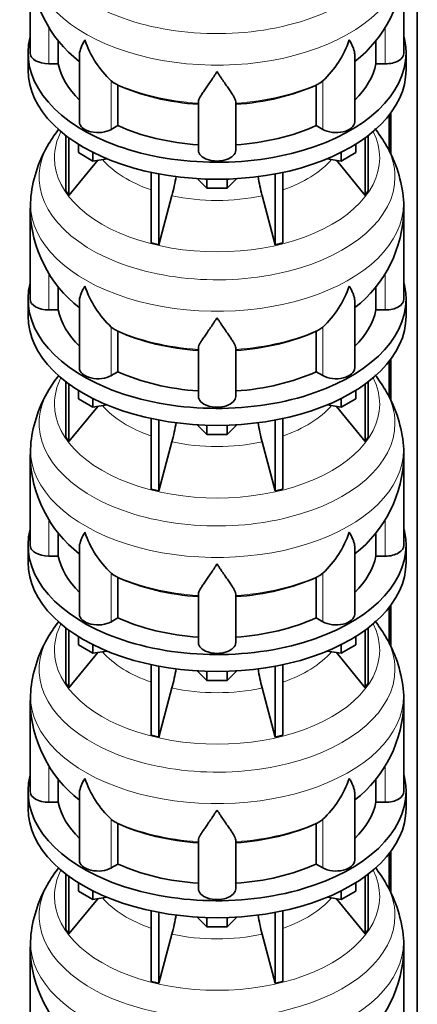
# Model space of a CAD drawing. Header units: millimetres. Extents: x 166 to 762, y -2759 to 1997.
# Tile 6 of 22: x 569 to 761, y -2271 to -1797. Entities that reach past the tile are written whole.
import ezdxf

# ---------------------------------------------------------------- set-up
doc = ezdxf.new("R2010")
doc.units = ezdxf.units.MM
doc.layers.add('LOW_134-13', color=7, linetype='Continuous')
doc.layers.add('VSI134_DIFFUSORE', color=7, linetype='Continuous')

# ---------------------------------------------------------------- blocks, each defined once
blk = doc.blocks.new('SE4')
at = {"layer": 'LOW_134-13', "color": 7, "linetype": 'Continuous', "lineweight": 35}
for p, q in [((760.76, -2491.36), (760.76, -939.68)), ((748.01, -1841.94), (748.01, -1861.7)), ((747.26, -1842.93), (747.26, -1860.3)), ((748.01, -1960.33), (748.01, -1980.1)), ((747.26, -1961.32), (747.26, -1978.69)), ((748.01, -2078.72), (748.01, -2098.49)), ((747.26, -2079.71), (747.26, -2097.08)), ((748.01, -2197.12), (748.01, -2216.88)), ((747.26, -2198.11), (747.26, -2215.48))]:
    blk.add_line(p, q, dxfattribs=at)
at = {"layer": 'VSI134_DIFFUSORE', "color": 7, "linetype": 'Continuous', "lineweight": 35}
for p, q in [((574.33, -1770.07), (574.33, -1813.13)), ((754.33, -1813.13), (754.33, -1770.07)), ((587.86, -1818.32), (587.86, -1806.95)), ((740.8, -1806.88), (740.8, -1818.32)), ((573.33, -1813.13), (573.33, -1821.29)), ((755.33, -1821.29), (755.33, -1813.13)), ((583.33, -1818.32), (587.86, -1818.32)), ((598.06, -1814.03), (598.06, -1846.2)), ((730.61, -1846.2), (730.61, -1814.06)), ((740.8, -1818.32), (745.33, -1818.32)), ((614.84, -1827.57), (613.42, -1826.52)), ((715.24, -1826.52), (713.82, -1827.57)), ((616.62, -1848.02), (616.62, -1828.54)), ((712.04, -1828.54), (712.04, -1848.02)), ((655.33, -1859.89), (655.33, -1836.55)), ((673.33, -1859.89), (673.33, -1836.55)), ((613.42, -1849.87), (616.62, -1848.02)), ((712.04, -1848.02), (715.24, -1849.87)), ((591.5, -1852.79), (591.5, -1879.47)), ((593.03, -1853.94), (593.03, -1881.61)), ((735.63, -1853.94), (735.63, -1881.61)), ((737.16, -1852.79), (737.16, -1879.47)), ((597.58, -1861.05), (597.58, -1857)), ((604.52, -1865.06), (597.58, -1861.05)), ((604.52, -1865.06), (604.52, -1860.89)), ((724.15, -1865.06), (724.15, -1860.89)), ((731.09, -1861.05), (724.15, -1865.06)), ((731.09, -1861.05), (731.09, -1857)), ((593.03, -1881.61), (606.9, -1864.69)), ((611.34, -1864), (604.52, -1865.06)), ((724.15, -1865.06), (717.32, -1864)), ((721.77, -1864.69), (735.63, -1881.61)), ((632.64, -1870.54), (632.64, -1904.47)), ((696.03, -1870.54), (696.03, -1904.47)), ((636.33, -1871.28), (636.33, -1905.35)), ((659.42, -1878.19), (654.77, -1873.54)), ((659.42, -1878.19), (659.42, -1873.76)), ((673.89, -1873.54), (669.24, -1878.19)), ((669.24, -1878.19), (669.24, -1873.76)), ((692.33, -1871.28), (692.33, -1905.35)), ((591.5, -1879.47), (593.03, -1881.61)), ((669.24, -1878.19), (659.42, -1878.19)), ((735.63, -1881.61), (737.16, -1879.47)), ((636.33, -1905.35), (642.61, -1881.73)), ((686.06, -1881.73), (692.33, -1905.35)), ((574.33, -1888.46), (574.33, -1931.52)), ((754.33, -1931.52), (754.33, -1888.46)), ((632.64, -1904.47), (636.33, -1905.35)), ((692.33, -1905.35), (696.03, -1904.47)), ((587.86, -1936.72), (587.86, -1925.35)), ((740.8, -1925.27), (740.8, -1936.72)), ((573.33, -1931.52), (573.33, -1939.68)), ((755.33, -1939.68), (755.33, -1931.52)), ((583.33, -1936.72), (587.86, -1936.72)), ((598.06, -1932.42), (598.06, -1964.59)), ((730.61, -1964.59), (730.61, -1932.45)), ((740.8, -1936.72), (745.33, -1936.72)), ((614.84, -1945.97), (613.42, -1944.92)), ((715.24, -1944.92), (713.82, -1945.97)), ((616.62, -1966.41), (616.62, -1946.94)), ((712.04, -1946.94), (712.04, -1966.41)), ((655.33, -1978.29), (655.33, -1954.94)), ((673.33, -1978.29), (673.33, -1954.94)), ((613.42, -1968.26), (616.62, -1966.41)), ((712.04, -1966.41), (715.24, -1968.26)), ((591.5, -1971.19), (591.5, -1997.86)), ((593.03, -1972.33), (593.03, -2000)), ((735.63, -1972.33), (735.63, -2000)), ((737.16, -1971.19), (737.16, -1997.86)), ((597.58, -1979.45), (597.58, -1975.39)), ((604.52, -1983.45), (597.58, -1979.45)), ((604.52, -1983.45), (604.52, -1979.28)), ((724.15, -1983.45), (724.15, -1979.28)), ((731.09, -1979.45), (724.15, -1983.45)), ((731.09, -1979.45), (731.09, -1975.39)), ((593.03, -2000), (606.9, -1983.08)), ((611.34, -1982.4), (604.52, -1983.45)), ((724.15, -1983.45), (717.32, -1982.4)), ((721.77, -1983.08), (735.63, -2000)), ((632.64, -1988.93), (632.64, -2022.86)), ((696.03, -1988.93), (696.03, -2022.86)), ((636.33, -1989.67), (636.33, -2023.75)), ((659.42, -1996.58), (654.77, -1991.93)), ((659.42, -1996.58), (659.42, -1992.15)), ((673.89, -1991.93), (669.24, -1996.58)), ((669.24, -1996.58), (669.24, -1992.15)), ((692.33, -1989.67), (692.33, -2023.75)), ((591.5, -1997.86), (593.03, -2000)), ((669.24, -1996.58), (659.42, -1996.58)), ((735.63, -2000), (737.16, -1997.86)), ((636.33, -2023.75), (642.61, -2000.13)), ((686.06, -2000.13), (692.33, -2023.75)), ((574.33, -2006.86), (574.33, -2049.91)), ((754.33, -2049.91), (754.33, -2006.86)), ((632.64, -2022.86), (636.33, -2023.75)), ((692.33, -2023.75), (696.03, -2022.86)), ((587.86, -2055.11), (587.86, -2043.74)), ((740.8, -2043.66), (740.8, -2055.11)), ((573.33, -2049.91), (573.33, -2058.08)), ((755.33, -2058.08), (755.33, -2049.91)), ((583.33, -2055.11), (587.86, -2055.11)), ((598.06, -2050.82), (598.06, -2082.98)), ((730.61, -2082.98), (730.61, -2050.84)), ((740.8, -2055.11), (745.33, -2055.11)), ((614.84, -2064.36), (613.42, -2063.31)), ((715.24, -2063.31), (713.82, -2064.36)), ((616.62, -2084.81), (616.62, -2065.33)), ((712.04, -2065.33), (712.04, -2084.81)), ((655.33, -2096.68), (655.33, -2073.33)), ((673.33, -2096.68), (673.33, -2073.33)), ((613.42, -2086.65), (616.62, -2084.81)), ((712.04, -2084.81), (715.24, -2086.65)), ((591.5, -2089.58), (591.5, -2116.26)), ((593.03, -2090.73), (593.03, -2118.39)), ((735.63, -2090.73), (735.63, -2118.39)), ((737.16, -2089.58), (737.16, -2116.26)), ((597.58, -2097.84), (597.58, -2093.78)), ((604.52, -2101.84), (597.58, -2097.84)), ((604.52, -2101.84), (604.52, -2097.67)), ((724.15, -2101.84), (724.15, -2097.67)), ((731.09, -2097.84), (724.15, -2101.84)), ((731.09, -2097.84), (731.09, -2093.78)), ((593.03, -2118.39), (606.9, -2101.48)), ((611.34, -2100.79), (604.52, -2101.84)), ((724.15, -2101.84), (717.32, -2100.79)), ((721.77, -2101.48), (735.63, -2118.39)), ((632.64, -2107.33), (632.64, -2141.25)), ((696.03, -2107.33), (696.03, -2141.25)), ((636.33, -2108.07), (636.33, -2142.14)), ((659.42, -2114.98), (654.77, -2110.33)), ((659.42, -2114.98), (659.42, -2110.54)), ((673.89, -2110.33), (669.24, -2114.98)), ((669.24, -2114.98), (669.24, -2110.54)), ((692.33, -2108.07), (692.33, -2142.14)), ((591.5, -2116.26), (593.03, -2118.39)), ((669.24, -2114.98), (659.42, -2114.98)), ((735.63, -2118.39), (737.16, -2116.26)), ((636.33, -2142.14), (642.61, -2118.52)), ((686.06, -2118.52), (692.33, -2142.14)), ((574.33, -2125.25), (574.33, -2168.3)), ((754.33, -2168.3), (754.33, -2125.25)), ((632.64, -2141.25), (636.33, -2142.14)), ((692.33, -2142.14), (696.03, -2141.25)), ((587.86, -2173.5), (587.86, -2162.13)), ((740.8, -2162.05), (740.8, -2173.5)), ((573.33, -2168.3), (573.33, -2176.47)), ((755.33, -2176.47), (755.33, -2168.3)), ((583.33, -2173.5), (587.86, -2173.5)), ((598.06, -2169.21), (598.06, -2201.37)), ((730.61, -2201.37), (730.61, -2169.23)), ((740.8, -2173.5), (745.33, -2173.5)), ((614.84, -2182.75), (613.42, -2181.7)), ((715.24, -2181.7), (713.82, -2182.75)), ((616.62, -2203.2), (616.62, -2183.72)), ((712.04, -2183.72), (712.04, -2203.2)), ((655.33, -2215.07), (655.33, -2191.72)), ((673.33, -2215.07), (673.33, -2191.72)), ((613.42, -2205.05), (616.62, -2203.2)), ((712.04, -2203.2), (715.24, -2205.05)), ((591.5, -2207.97), (591.5, -2234.65)), ((593.03, -2209.12), (593.03, -2236.78)), ((735.63, -2209.12), (735.63, -2236.78)), ((737.16, -2207.97), (737.16, -2234.65)), ((597.58, -2216.23), (597.58, -2212.17)), ((604.52, -2220.24), (597.58, -2216.23)), ((604.52, -2220.24), (604.52, -2216.06)), ((724.15, -2220.24), (724.15, -2216.06)), ((731.09, -2216.23), (724.15, -2220.24)), ((731.09, -2216.23), (731.09, -2212.17)), ((593.03, -2236.78), (606.9, -2219.87)), ((611.34, -2219.18), (604.52, -2220.24)), ((724.15, -2220.24), (717.32, -2219.18)), ((721.77, -2219.87), (735.63, -2236.78)), ((632.64, -2225.72), (632.64, -2259.65)), ((696.03, -2225.72), (696.03, -2259.65)), ((636.33, -2226.46), (636.33, -2260.53)), ((659.42, -2233.37), (654.77, -2228.72)), ((659.42, -2233.37), (659.42, -2228.93)), ((673.89, -2228.72), (669.24, -2233.37)), ((669.24, -2233.37), (669.24, -2228.93)), ((692.33, -2226.46), (692.33, -2260.53)), ((591.5, -2234.65), (593.03, -2236.78)), ((669.24, -2233.37), (659.42, -2233.37)), ((735.63, -2236.78), (737.16, -2234.65)), ((636.33, -2260.53), (642.61, -2236.91)), ((686.06, -2236.91), (692.33, -2260.53)), ((574.33, -2243.64), (574.33, -2286.7)), ((754.33, -2286.7), (754.33, -2243.64)), ((632.64, -2259.65), (636.33, -2260.53)), ((692.33, -2260.53), (696.03, -2259.65))]:
    blk.add_line(p, q, dxfattribs=at)
at = {"layer": 'VSI134_DIFFUSORE', "color": 4, "linetype": 'Continuous', "lineweight": 9}
for p, q in [((583.33, -1818.32), (583.33, -1800.58)), ((745.33, -1818.32), (745.33, -1800.56)), ((613.42, -1849.87), (613.42, -1826.52)), ((715.24, -1849.87), (715.24, -1826.52)), ((583.33, -1936.72), (583.33, -1918.97)), ((745.33, -1936.72), (745.33, -1918.95)), ((613.42, -1968.26), (613.42, -1944.92)), ((715.24, -1968.26), (715.24, -1944.92)), ((583.33, -2055.11), (583.33, -2037.36)), ((745.33, -2055.11), (745.33, -2037.35)), ((613.42, -2086.65), (613.42, -2063.31)), ((715.24, -2086.65), (715.24, -2063.31)), ((583.33, -2173.5), (583.33, -2155.75)), ((745.33, -2173.5), (745.33, -2155.74)), ((613.42, -2205.05), (613.42, -2181.7)), ((715.24, -2205.05), (715.24, -2181.7))]:
    blk.add_line(p, q, dxfattribs=at)
at = {"layer": 'VSI134_DIFFUSORE', "color": 7, "linetype": 'Continuous', "lineweight": 35}
for centre, radius, start, end in [((635.49, -1768.87), 61.14, 181.132, 232.1909), ((693.03, -1768.94), 61.23, 308.0067, 358.9307), ((645.92, -1791.57), 47.73, 198.6373, 227.0857), ((682.74, -1791.57), 47.73, 312.9143, 341.3628), ((622.75, -1815.18), 14.7, 237.4509, 245.3566), ((705.91, -1815.18), 14.7, 294.6434, 302.5491), ((643.3, -1892.37), 69.74, 142.3464, 149.2085), ((685.45, -1892.35), 69.66, 30.8438, 37.9749), ((636.37, -1888.9), 62.02, 148.6936, 173.583), ((691.69, -1889.03), 62.63, 6.4516, 31.1365), ((552.76, -1857.42), 93.08, 344.857, 350.7337), ((774.59, -1857.63), 91.75, 189.3585, 195.2315), ((853.69, -1900.64), 279.6, 176.1675, 177.5056), ((722.7, -1887.01), 31.58, 357.3423, 9.1126), ((635.49, -1887.27), 61.14, 181.132, 232.1909), ((693.03, -1887.33), 61.23, 308.0067, 358.9307), ((645.92, -1909.96), 47.73, 198.6373, 227.0857), ((682.74, -1909.96), 47.73, 312.9143, 341.3628), ((622.75, -1933.58), 14.7, 237.4509, 245.3566), ((705.91, -1933.58), 14.7, 294.6434, 302.5491), ((643.3, -2010.76), 69.74, 142.3464, 149.2085), ((685.45, -2010.74), 69.66, 30.8438, 37.9749), ((636.37, -2007.3), 62.02, 148.6936, 173.583), ((691.69, -2007.42), 62.63, 6.4516, 31.1365), ((552.76, -1975.81), 93.08, 344.857, 350.7337), ((774.59, -1976.02), 91.75, 189.3585, 195.2315), ((853.69, -2019.04), 279.6, 176.1675, 177.5056), ((722.7, -2005.4), 31.58, 357.3423, 9.1126), ((635.49, -2005.66), 61.14, 181.132, 232.1909), ((693.03, -2005.72), 61.23, 308.0067, 358.9307), ((645.92, -2028.35), 47.73, 198.6373, 227.0857), ((682.74, -2028.35), 47.73, 312.9143, 341.3628), ((622.75, -2051.97), 14.7, 237.4509, 245.3566), ((705.91, -2051.97), 14.7, 294.6434, 302.5491), ((643.3, -2129.15), 69.74, 142.3464, 149.2085), ((685.45, -2129.13), 69.66, 30.8438, 37.9749), ((636.37, -2125.69), 62.02, 148.6936, 173.583), ((691.69, -2125.82), 62.63, 6.4516, 31.1365), ((552.76, -2094.2), 93.08, 344.857, 350.7337), ((774.59, -2094.41), 91.75, 189.3585, 195.2315), ((853.69, -2137.43), 279.6, 176.1675, 177.5056), ((722.7, -2123.79), 31.58, 357.3423, 9.1126), ((635.49, -2124.05), 61.14, 181.132, 232.1909), ((693.03, -2124.11), 61.23, 308.0067, 358.9307), ((645.92, -2146.74), 47.73, 198.6373, 227.0857), ((682.74, -2146.74), 47.73, 312.9143, 341.3628), ((622.75, -2170.36), 14.7, 237.4509, 245.3566), ((705.91, -2170.36), 14.7, 294.6434, 302.5491), ((643.3, -2247.54), 69.74, 142.3464, 149.2085), ((685.45, -2247.52), 69.66, 30.8438, 37.7165), ((636.37, -2244.08), 62.02, 148.6936, 173.583), ((691.69, -2244.21), 62.63, 6.4516, 31.1365), ((552.76, -2212.6), 93.08, 344.857, 350.7337), ((774.59, -2212.8), 91.75, 189.3585, 195.2315), ((853.69, -2255.82), 279.6, 176.1675, 177.5056), ((722.7, -2242.18), 31.58, 357.3423, 9.1126), ((635.49, -2242.44), 61.14, 181.132, 232.1909), ((693.03, -2242.51), 61.23, 308.0067, 358.9307)]:
    blk.add_arc(centre, radius, start, end, dxfattribs=at)
at = {"layer": 'VSI134_DIFFUSORE', "color": 4, "linetype": 'Continuous', "lineweight": 9}
for centre, major_axis, start_param, end_param in [((664.33, -1754.35), (85.67, 0), 2.81186, 6.283185), ((664.33, -1767.11), (-89.83, 0), 0, 3.209019), ((664.33, -1791.65), (-79.5, 0), 0.898849, 1.457346), ((664.33, -1791.65), (79.5, 0), 4.82584, 5.384336), ((664.33, -1863.55), (-78.3, 0), 0, 3.425204), ((664.33, -1863.55), (-78.3, 0), 5.999574, 6.283185), ((664.33, -1872.75), (85.67, 0), 2.81186, 6.283185), ((664.33, -1872.75), (85.67, 0), 0, 0.330126), ((664.33, -1848.44), (-61.63, 0), 0.463231, 1.030574), ((664.33, -1848.44), (61.63, 0), 5.252612, 5.819954), ((664.33, -1885.5), (-89.83, 0), 6.2156, 6.283185), ((664.33, -1885.5), (-89.83, 0), 0, 3.209019), ((664.33, -1848.44), (-61.63, 0), 1.210556, 1.931037), ((664.33, -1910.05), (-79.5, 0), 0.898849, 1.457346), ((664.33, -1910.05), (79.5, 0), 4.82584, 5.384336), ((664.33, -1981.95), (-78.3, 0), 0, 3.425204), ((664.33, -1981.95), (-78.3, 0), 5.999574, 6.283185), ((664.33, -1991.14), (85.67, 0), 2.81186, 6.283185), ((664.33, -1991.14), (85.67, 0), 0, 0.330126), ((664.33, -1966.83), (-61.63, 0), 0.463231, 1.030574), ((664.33, -1966.83), (61.63, 0), 5.252612, 5.819954), ((664.33, -2003.89), (-89.83, 0), 6.2156, 6.283185), ((664.33, -2003.89), (-89.83, 0), 0, 3.209019), ((664.33, -1966.83), (-61.63, 0), 1.210556, 1.931037), ((664.33, -2028.44), (-79.5, 0), 0.898849, 1.457346), ((664.33, -2028.44), (79.5, 0), 4.82584, 5.384336), ((664.33, -2100.34), (-78.3, 0), 0, 3.425204), ((664.33, -2100.34), (-78.3, 0), 5.999574, 6.283185), ((664.33, -2109.53), (85.67, 0), 2.81186, 6.283185), ((664.33, -2109.53), (85.67, 0), 0, 0.330126), ((664.33, -2085.22), (-61.63, 0), 0.463231, 1.030574), ((664.33, -2085.22), (61.63, 0), 5.252612, 5.819954), ((664.33, -2122.29), (-89.83, 0), 6.2156, 6.283185), ((664.33, -2122.29), (-89.83, 0), 0, 3.209019), ((664.33, -2085.22), (-61.63, 0), 1.210556, 1.931037), ((664.33, -2146.83), (-79.5, 0), 0.898849, 1.457346), ((664.33, -2146.83), (79.5, 0), 4.82584, 5.384336), ((664.33, -2218.73), (-78.3, 0), 0, 3.425204), ((664.33, -2218.73), (-78.3, 0), 5.999574, 6.283185), ((664.33, -2227.92), (85.67, 0), 2.81186, 6.283185), ((664.33, -2227.92), (85.67, 0), 0, 0.330126), ((664.33, -2203.61), (-61.63, 0), 0.463231, 1.030574), ((664.33, -2203.61), (61.63, 0), 5.252612, 5.819954), ((664.33, -2240.68), (-89.83, 0), 0, 3.209019), ((664.33, -2240.68), (-89.83, 0), 6.2156, 6.283185), ((664.33, -2203.61), (-61.63, 0), 1.210556, 1.931037)]:
    blk.add_ellipse(centre, major_axis=major_axis, ratio=0.57735, start_param=start_param, end_param=end_param, dxfattribs=at)
at = {"layer": 'VSI134_DIFFUSORE', "color": 7, "linetype": 'Continuous', "lineweight": 35}
for centre, major_axis, start_param, end_param in [((664.33, -1813.13), (91, 0), 2.993207, 6.283185), ((664.33, -1813.13), (91, 0), 0, 0.148386), ((583.33, -1813.13), (9, 0), 3.141593, 4.712389), ((745.33, -1813.13), (-9, 0), 1.570796, 3.141593), ((664.33, -1813.13), (-77, 0), 0.117151, 0.534109), ((664.33, -1813.13), (77, 0), 5.749077, 6.166034), ((664.33, -1821.29), (-91, 0), 0, 3.141593), ((664.33, -1793.65), (-77, 0), 0.902549, 1.453645), ((664.33, -1793.65), (77, 0), 4.82954, 5.380636), ((607.06, -1846.2), (9, 0), 3.141593, 5.497787), ((721.61, -1846.2), (-9, 0), 0.785398, 3.141593), ((664.33, -1813.13), (-77, 0), 0.902549, 1.453645), ((664.33, -1813.13), (77, 0), 4.82954, 5.380636), ((664.33, -1859.89), (-9, 0), 0, 3.141593), ((664.33, -1931.52), (91, 0), 2.993207, 6.283185), ((664.33, -1931.52), (91, 0), 0, 0.148386), ((583.33, -1931.52), (9, 0), 3.141593, 4.712389), ((745.33, -1931.52), (-9, 0), 1.570796, 3.141593), ((664.33, -1931.52), (-77, 0), 0.117151, 0.534109), ((664.33, -1931.52), (77, 0), 5.749077, 6.166034), ((664.33, -1939.68), (-91, 0), 0, 3.141593), ((664.33, -1912.04), (-77, 0), 0.902549, 1.453645), ((664.33, -1912.04), (77, 0), 4.82954, 5.380636), ((607.06, -1964.59), (9, 0), 3.141593, 5.497787), ((721.61, -1964.59), (-9, 0), 0.785398, 3.141593), ((664.33, -1931.52), (-77, 0), 0.902549, 1.453645), ((664.33, -1931.52), (77, 0), 4.82954, 5.380636), ((664.33, -1978.29), (-9, 0), 0, 3.141593), ((664.33, -2049.91), (91, 0), 2.993207, 6.283185), ((664.33, -2049.91), (91, 0), 0, 0.148386), ((583.33, -2049.91), (9, 0), 3.141593, 4.712389), ((745.33, -2049.91), (-9, 0), 1.570796, 3.141593), ((664.33, -2049.91), (-77, 0), 0.117151, 0.534109), ((664.33, -2049.91), (77, 0), 5.749077, 6.166034), ((664.33, -2058.08), (-91, 0), 0, 3.141593), ((664.33, -2030.44), (-77, 0), 0.902549, 1.453645), ((664.33, -2030.44), (77, 0), 4.82954, 5.380636), ((607.06, -2082.98), (9, 0), 3.141593, 5.497787), ((721.61, -2082.98), (-9, 0), 0.785398, 3.141593), ((664.33, -2049.91), (-77, 0), 0.902549, 1.453645), ((664.33, -2049.91), (77, 0), 4.82954, 5.380636), ((664.33, -2096.68), (-9, 0), 0, 3.141593), ((664.33, -2168.3), (91, 0), 2.993207, 6.283185), ((664.33, -2168.3), (91, 0), 0, 0.148386), ((583.33, -2168.3), (9, 0), 3.141593, 4.712389), ((745.33, -2168.3), (-9, 0), 1.570796, 3.141593), ((664.33, -2168.3), (-77, 0), 0.117151, 0.534109), ((664.33, -2168.3), (77, 0), 5.749077, 6.166034), ((664.33, -2176.47), (-91, 0), 0, 3.141593), ((664.33, -2148.83), (-77, 0), 0.902549, 1.453645), ((664.33, -2148.83), (77, 0), 4.82954, 5.380636), ((607.06, -2201.37), (9, 0), 3.141593, 5.497787), ((721.61, -2201.37), (-9, 0), 0.785398, 3.141593), ((664.33, -2168.3), (-77, 0), 0.902549, 1.453645), ((664.33, -2168.3), (77, 0), 4.82954, 5.380636), ((664.33, -2215.07), (-9, 0), 0, 3.141593)]:
    blk.add_ellipse(centre, major_axis=major_axis, ratio=0.57735, start_param=start_param, end_param=end_param, dxfattribs=at)
for points, knots in [([(598.06, -1814.05), (598.06, -1813.9), (598.06, -1813.73), (598.15, -1812.56), (598.43, -1811.51), (599.1, -1809.83), (599.37, -1809.26), (599.82, -1808.37), (599.98, -1808.07), (600.24, -1807.6), (600.37, -1807.37), (600.51, -1807.14), (600.6, -1806.98), (600.65, -1806.9), (600.69, -1806.82)], [0.4600931, 0.4600931, 0.4600931, 0.4600931, 0.5, 0.5, 0.75, 0.75, 0.875, 0.875, 0.9375, 0.9375, 0.96875, 0.984375, 0.984375, 1, 1, 1, 1]), ([(730.61, -1814.07), (730.61, -1813.91), (730.6, -1813.76), (730.56, -1813.1), (730.47, -1812.58), (730.2, -1811.52), (730.02, -1810.97), (729.57, -1809.84), (729.3, -1809.27), (728.84, -1808.37), (728.68, -1808.07), (728.43, -1807.61), (728.34, -1807.45), (728.16, -1807.14), (728.07, -1806.98), (727.97, -1806.82)], [0.4604904, 0.4604904, 0.4604904, 0.4604904, 0.5, 0.5, 0.625, 0.625, 0.75, 0.75, 0.875, 0.875, 0.9375, 0.9375, 0.96875, 0.96875, 1, 1, 1, 1]), ([(664.33, -1822.04), (664.2, -1822.25), (664.07, -1822.46), (663.8, -1822.88), (663.67, -1823.09), (663.27, -1823.71), (663.01, -1824.11), (662.22, -1825.3), (661.7, -1826.07), (660.69, -1827.55), (660.19, -1828.26), (659.25, -1829.61), (658.8, -1830.26), (657.95, -1831.48), (657.55, -1832.06), (657.01, -1832.88), (656.84, -1833.14), (656.52, -1833.66), (656.37, -1833.91), (655.96, -1834.63), (655.73, -1835.07), (655.42, -1835.87), (655.33, -1836.23), (655.33, -1836.55)], [0, 0, 0, 0, 0.03125, 0.03125, 0.0625, 0.0625, 0.125, 0.125, 0.25, 0.25, 0.375, 0.375, 0.5, 0.5, 0.625, 0.625, 0.6875, 0.6875, 0.75, 0.75, 0.875, 0.875, 1, 1, 1, 1]), ([(673.33, -1836.55), (673.33, -1836.23), (673.24, -1835.87), (672.93, -1835.07), (672.71, -1834.63), (672.3, -1833.91), (672.15, -1833.66), (671.82, -1833.14), (671.65, -1832.88), (671.11, -1832.06), (670.72, -1831.48), (669.87, -1830.26), (669.42, -1829.62), (668.47, -1828.26), (667.98, -1827.55), (666.96, -1826.07), (666.45, -1825.31), (665.66, -1824.12), (665.4, -1823.71), (665, -1823.09), (664.86, -1822.88), (664.6, -1822.46), (664.46, -1822.25), (664.33, -1822.04)], [0, 0, 0, 0, 0.125, 0.125, 0.25, 0.25, 0.3125, 0.3125, 0.375, 0.375, 0.5, 0.5, 0.625, 0.625, 0.75, 0.75, 0.875, 0.875, 0.9375, 0.9375, 0.96875, 0.96875, 1, 1, 1, 1]), ([(598.06, -1932.45), (598.06, -1932.29), (598.06, -1932.13), (598.15, -1930.95), (598.43, -1929.9), (599.1, -1928.22), (599.37, -1927.65), (599.82, -1926.76), (599.98, -1926.46), (600.24, -1926), (600.37, -1925.76), (600.51, -1925.53), (600.6, -1925.37), (600.65, -1925.29), (600.69, -1925.21)], [0.4600931, 0.4600931, 0.4600931, 0.4600931, 0.5, 0.5, 0.75, 0.75, 0.875, 0.875, 0.9375, 0.9375, 0.96875, 0.984375, 0.984375, 1, 1, 1, 1]), ([(730.61, -1932.46), (730.61, -1932.3), (730.6, -1932.15), (730.56, -1931.49), (730.47, -1930.97), (730.2, -1929.91), (730.02, -1929.36), (729.57, -1928.24), (729.3, -1927.66), (728.84, -1926.76), (728.68, -1926.46), (728.43, -1926), (728.34, -1925.84), (728.16, -1925.53), (728.07, -1925.37), (727.97, -1925.21)], [0.4604904, 0.4604904, 0.4604904, 0.4604904, 0.5, 0.5, 0.625, 0.625, 0.75, 0.75, 0.875, 0.875, 0.9375, 0.9375, 0.96875, 0.96875, 1, 1, 1, 1]), ([(664.33, -1940.43), (664.2, -1940.64), (664.07, -1940.86), (663.8, -1941.28), (663.67, -1941.48), (663.27, -1942.1), (663.01, -1942.51), (662.22, -1943.7), (661.7, -1944.46), (660.69, -1945.94), (660.19, -1946.65), (659.25, -1948), (658.8, -1948.65), (657.95, -1949.87), (657.55, -1950.45), (657.01, -1951.27), (656.84, -1951.53), (656.52, -1952.05), (656.37, -1952.3), (655.96, -1953.02), (655.73, -1953.46), (655.42, -1954.26), (655.33, -1954.62), (655.33, -1954.94)], [0, 0, 0, 0, 0.03125, 0.03125, 0.0625, 0.0625, 0.125, 0.125, 0.25, 0.25, 0.375, 0.375, 0.5, 0.5, 0.625, 0.625, 0.6875, 0.6875, 0.75, 0.75, 0.875, 0.875, 1, 1, 1, 1]), ([(673.33, -1954.94), (673.33, -1954.62), (673.24, -1954.26), (672.93, -1953.46), (672.71, -1953.02), (672.3, -1952.3), (672.15, -1952.05), (671.82, -1951.54), (671.65, -1951.27), (671.11, -1950.45), (670.72, -1949.87), (669.87, -1948.65), (669.42, -1948.01), (668.47, -1946.66), (667.98, -1945.94), (666.96, -1944.47), (666.45, -1943.7), (665.66, -1942.51), (665.4, -1942.1), (665, -1941.48), (664.86, -1941.28), (664.6, -1940.86), (664.46, -1940.64), (664.33, -1940.43)], [0, 0, 0, 0, 0.125, 0.125, 0.25, 0.25, 0.3125, 0.3125, 0.375, 0.375, 0.5, 0.5, 0.625, 0.625, 0.75, 0.75, 0.875, 0.875, 0.9375, 0.9375, 0.96875, 0.96875, 1, 1, 1, 1]), ([(598.06, -2050.84), (598.06, -2050.68), (598.06, -2050.52), (598.15, -2049.34), (598.43, -2048.29), (599.1, -2046.62), (599.37, -2046.04), (599.82, -2045.15), (599.98, -2044.85), (600.24, -2044.39), (600.37, -2044.16), (600.51, -2043.92), (600.6, -2043.76), (600.65, -2043.68), (600.69, -2043.6)], [0.4600931, 0.4600931, 0.4600931, 0.4600931, 0.5, 0.5, 0.75, 0.75, 0.875, 0.875, 0.9375, 0.9375, 0.96875, 0.984375, 0.984375, 1, 1, 1, 1]), ([(730.61, -2050.85), (730.61, -2050.7), (730.6, -2050.54), (730.56, -2049.88), (730.47, -2049.37), (730.2, -2048.31), (730.02, -2047.76), (729.57, -2046.63), (729.3, -2046.05), (728.84, -2045.15), (728.68, -2044.85), (728.43, -2044.39), (728.34, -2044.23), (728.16, -2043.92), (728.07, -2043.76), (727.97, -2043.6)], [0.4604904, 0.4604904, 0.4604904, 0.4604904, 0.5, 0.5, 0.625, 0.625, 0.75, 0.75, 0.875, 0.875, 0.9375, 0.9375, 0.96875, 0.96875, 1, 1, 1, 1]), ([(664.33, -2058.82), (664.2, -2059.04), (664.07, -2059.25), (663.8, -2059.67), (663.67, -2059.88), (663.27, -2060.49), (663.01, -2060.9), (662.22, -2062.09), (661.7, -2062.85), (660.69, -2064.33), (660.19, -2065.04), (659.25, -2066.4), (658.8, -2067.04), (657.95, -2068.26), (657.55, -2068.84), (657.01, -2069.66), (656.84, -2069.93), (656.52, -2070.44), (656.37, -2070.69), (655.96, -2071.41), (655.73, -2071.85), (655.42, -2072.65), (655.33, -2073.01), (655.33, -2073.33)], [0, 0, 0, 0, 0.03125, 0.03125, 0.0625, 0.0625, 0.125, 0.125, 0.25, 0.25, 0.375, 0.375, 0.5, 0.5, 0.625, 0.625, 0.6875, 0.6875, 0.75, 0.75, 0.875, 0.875, 1, 1, 1, 1]), ([(673.33, -2073.33), (673.33, -2073.01), (673.24, -2072.65), (672.93, -2071.85), (672.71, -2071.41), (672.3, -2070.69), (672.15, -2070.44), (671.82, -2069.93), (671.65, -2069.66), (671.11, -2068.84), (670.72, -2068.26), (669.87, -2067.04), (669.42, -2066.4), (668.47, -2065.05), (667.98, -2064.34), (666.96, -2062.86), (666.45, -2062.09), (665.66, -2060.9), (665.4, -2060.49), (665, -2059.88), (664.86, -2059.67), (664.6, -2059.25), (664.46, -2059.04), (664.33, -2058.82)], [0, 0, 0, 0, 0.125, 0.125, 0.25, 0.25, 0.3125, 0.3125, 0.375, 0.375, 0.5, 0.5, 0.625, 0.625, 0.75, 0.75, 0.875, 0.875, 0.9375, 0.9375, 0.96875, 0.96875, 1, 1, 1, 1]), ([(598.06, -2169.23), (598.06, -2169.07), (598.06, -2168.91), (598.15, -2167.73), (598.43, -2166.68), (599.1, -2165.01), (599.37, -2164.43), (599.82, -2163.54), (599.98, -2163.24), (600.24, -2162.78), (600.37, -2162.55), (600.51, -2162.31), (600.6, -2162.16), (600.65, -2162.07), (600.69, -2162)], [0.4600931, 0.4600931, 0.4600931, 0.4600931, 0.5, 0.5, 0.75, 0.75, 0.875, 0.875, 0.9375, 0.9375, 0.96875, 0.984375, 0.984375, 1, 1, 1, 1]), ([(730.61, -2169.24), (730.61, -2169.09), (730.6, -2168.93), (730.56, -2168.27), (730.47, -2167.76), (730.2, -2166.7), (730.02, -2166.15), (729.57, -2165.02), (729.3, -2164.44), (728.84, -2163.55), (728.68, -2163.24), (728.43, -2162.78), (728.34, -2162.63), (728.16, -2162.31), (728.07, -2162.15), (727.97, -2162)], [0.4604904, 0.4604904, 0.4604904, 0.4604904, 0.5, 0.5, 0.625, 0.625, 0.75, 0.75, 0.875, 0.875, 0.9375, 0.9375, 0.96875, 0.96875, 1, 1, 1, 1]), ([(664.33, -2177.22), (664.2, -2177.43), (664.07, -2177.64), (663.8, -2178.06), (663.67, -2178.27), (663.27, -2178.88), (663.01, -2179.29), (662.22, -2180.48), (661.7, -2181.25), (660.69, -2182.72), (660.19, -2183.44), (659.25, -2184.79), (658.8, -2185.43), (657.95, -2186.65), (657.55, -2187.23), (657.01, -2188.05), (656.84, -2188.32), (656.52, -2188.83), (656.37, -2189.08), (655.96, -2189.8), (655.73, -2190.24), (655.42, -2191.04), (655.33, -2191.4), (655.33, -2191.72)], [0, 0, 0, 0, 0.03125, 0.03125, 0.0625, 0.0625, 0.125, 0.125, 0.25, 0.25, 0.375, 0.375, 0.5, 0.5, 0.625, 0.625, 0.6875, 0.6875, 0.75, 0.75, 0.875, 0.875, 1, 1, 1, 1]), ([(673.33, -2191.72), (673.33, -2191.4), (673.24, -2191.04), (672.93, -2190.24), (672.71, -2189.8), (672.3, -2189.09), (672.15, -2188.83), (671.82, -2188.32), (671.65, -2188.05), (671.11, -2187.23), (670.72, -2186.66), (669.87, -2185.43), (669.42, -2184.79), (668.47, -2183.44), (667.98, -2182.73), (666.96, -2181.25), (666.45, -2180.48), (665.66, -2179.29), (665.4, -2178.89), (665, -2178.27), (664.86, -2178.06), (664.6, -2177.64), (664.46, -2177.43), (664.33, -2177.22)], [0, 0, 0, 0, 0.125, 0.125, 0.25, 0.25, 0.3125, 0.3125, 0.375, 0.375, 0.5, 0.5, 0.625, 0.625, 0.75, 0.75, 0.875, 0.875, 0.9375, 0.9375, 0.96875, 0.96875, 1, 1, 1, 1])]:
    blk.add_open_spline(points, degree=3, knots=knots, dxfattribs=at)

msp = doc.modelspace()

# ---------------------------------------------------------------- block references
msp.add_blockref('SE4', (0, 0))

doc.saveas('drawing.dxf')
